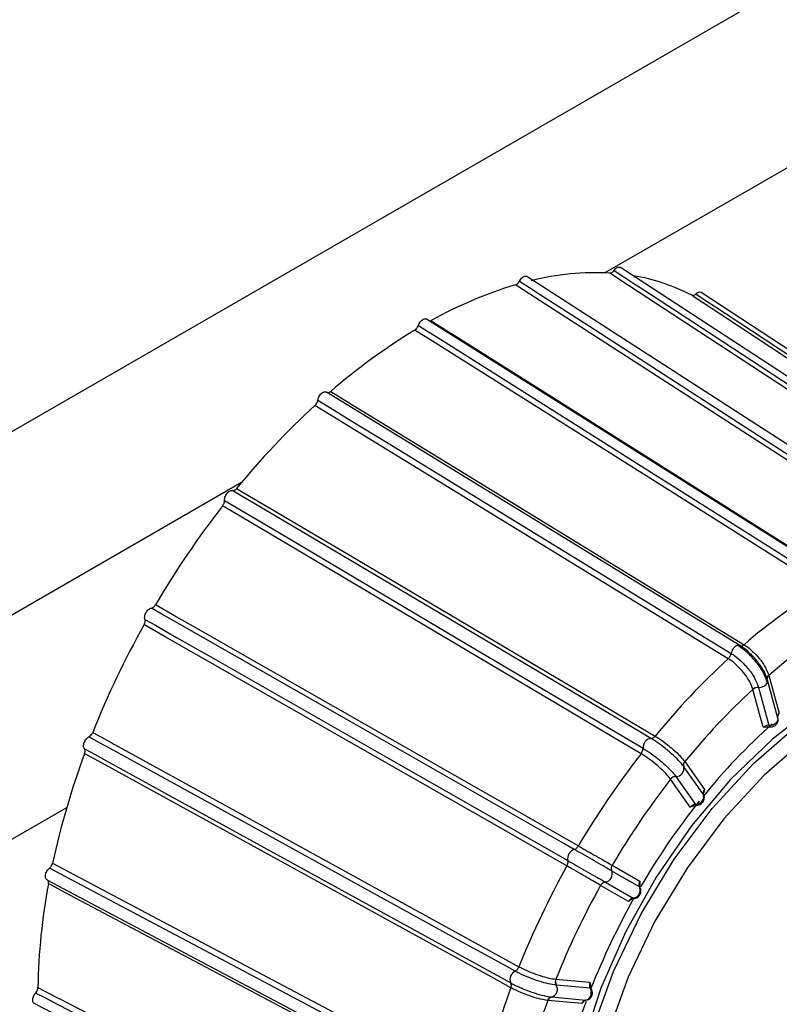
# Model space of a CAD drawing. Extents: x 5 to 297, y -3 to 205.
# Tile 28 of 36: x 217.24 to 219.88, y 101.64 to 105.06. Entities that reach past the tile are written whole.
import ezdxf

# ---------------------------------------------------------------- set-up
doc = ezdxf.new("R2010")
doc.units = 0
doc.layers.get('0').update_dxf_attribs({"linetype": 'CONTINUOUS'})

msp = doc.modelspace()

# ---------------------------------------------------------------- linework, layer by layer
at = {"color": 7, "linetype": 'CONTINUOUS'}
for p, q in [((216.8235, 103.4039), (221.5633, 106.1401)), ((220.7124, 103.2952), (219.3312, 104.2003)), ((220.4046, 103.2652), (219.0055, 104.1686)), ((220.9772, 103.2131), (219.6115, 104.1134)), ((220.0748, 103.1253), (218.6565, 104.0205)), ((219.7455, 102.885), (218.308, 103.7661)), ((219.7056, 102.8388), (218.2681, 103.72)), ((219.7462, 102.8845), (219.7468, 102.8842)), ((219.8784, 102.6321), (219.8425, 102.7638)), ((219.8461, 102.7808), (219.8821, 102.6491)), ((219.7912, 102.7319), (219.791, 102.7326)), ((219.8271, 102.6002), (219.7912, 102.7319)), ((219.811, 102.7391), (219.8112, 102.7383)), ((219.8112, 102.7383), (219.8469, 102.6074)), ((219.554, 102.4807), (219.6227, 102.3837)), ((219.551, 102.4626), (219.5506, 102.4631)), ((219.6192, 102.3661), (219.551, 102.4626)), ((219.5048, 102.4192), (219.5045, 102.4197)), ((219.5735, 102.3222), (219.5048, 102.4192)), ((219.5232, 102.4289), (219.5236, 102.4284)), ((219.5236, 102.4284), (219.5918, 102.3319)), ((216.8499, 102.0008), (217.405, 102.3212)), ((217.3556, 102.1275), (218.8454, 101.3375)), ((219.3016, 102.12), (219.3983, 102.0642)), ((217.336, 102.0696), (218.8258, 101.2796)), ((219.3006, 102.1), (219.3001, 102.1003)), ((219.3967, 102.0445), (219.3006, 102.1)), ((219.2616, 102.0501), (219.2611, 102.0504)), ((219.3582, 101.9943), (219.2616, 102.0501)), ((219.2778, 102.0615), (219.2783, 102.0612)), ((219.2783, 102.0612), (219.3744, 102.0057)), ((219.1061, 101.7233), (219.2242, 101.7126)), ((219.1077, 101.7025), (219.1071, 101.7026)), ((219.2251, 101.6918), (219.1077, 101.7025)), ((219.0914, 101.6617), (219.092, 101.6616)), ((219.092, 101.6616), (219.2094, 101.6509)), ((217.2922, 101.6392), (218.7844, 100.873)), ((219.0779, 101.6497), (219.0773, 101.6498)), ((219.196, 101.639), (219.0779, 101.6497)), ((219.211, 101.6509), (219.2094, 101.6509))]:
    msp.add_line(p, q, dxfattribs=at)
at = {"color": 1, "linetype": 'CONTINUOUS'}
for p, q in [((221.844, 105.6635), (219.2768, 104.1815)), ((218.0125, 103.4516), (217.1064, 102.9285))]:
    msp.add_line(p, q, dxfattribs=at)
at = {"color": 7, "linetype": 'CONTINUOUS', "flags": 128}
for points in [[(220.6747, 103.2756), (220.6132, 103.3159), (220.3669, 103.4773), (219.3625, 104.1356), (219.3009, 104.1759), (219.2936, 104.1807)], [(219.3084, 104.19), (219.3427, 104.1676), (219.3773, 104.1449), (219.4115, 104.1224), (219.5487, 104.0325), (220.0975, 103.6729), (220.6895, 103.2849)], [(220.3643, 103.236), (220.3019, 103.2763), (220.0525, 103.4374), (219.035, 104.0944), (218.9726, 104.1347), (218.9652, 104.1394)], [(218.9793, 104.1528), (219.014, 104.1303), (219.049, 104.1077), (219.0838, 104.0853), (219.2227, 103.9956), (219.7786, 103.6366), (220.3783, 103.2494)], [(220.9439, 103.2029), (220.883, 103.243), (220.6396, 103.4035), (219.6464, 104.0584), (219.5855, 104.0985), (219.5783, 104.1033)], [(219.5927, 104.108), (219.6266, 104.0856), (219.6608, 104.0631), (219.6947, 104.0407), (219.8304, 103.9513), (220.373, 103.5936), (220.9584, 103.2076)], [(218.6278, 103.9987), (218.663, 103.9765), (218.6985, 103.9541), (218.7338, 103.9318), (218.8746, 103.8429), (219.4382, 103.4872), (220.0461, 103.1035)], [(218.6721, 104.015), (218.7353, 103.9751), (218.7428, 103.9704), (218.8061, 103.9305), (219.059, 103.7708), (220.0904, 103.1198)], [(220.0337, 103.0871), (219.9705, 103.127), (219.7177, 103.2866), (218.6861, 103.9376), (218.6229, 103.9776), (218.6154, 103.9823)], [(218.3228, 103.7686), (218.3868, 103.7293), (218.3945, 103.7246), (218.4585, 103.6853), (218.7149, 103.5282), (219.7603, 102.8874)], [(218.278, 103.7384), (218.3137, 103.7165), (218.3496, 103.6944), (218.3853, 103.6725), (218.5281, 103.585), (219.0993, 103.2349), (219.7155, 102.8572)], [(219.4365, 102.5616), (219.4003, 102.583), (219.2558, 102.6686), (218.6775, 103.0112), (218.0536, 103.3808), (218.0175, 103.4022), (217.981, 103.4238)], [(217.9958, 103.4315), (218.0607, 103.3931), (218.0684, 103.3885), (218.1333, 103.3501), (218.3928, 103.1963), (219.4512, 102.5692)], [(219.4023, 102.5081), (219.3374, 102.5465), (219.078, 102.7002), (218.0195, 103.3273), (217.9546, 103.3658), (217.9469, 103.3703)], [(217.9536, 103.3894), (217.9897, 103.368), (218.0262, 103.3464), (218.0623, 103.325), (218.2069, 103.2394), (218.7851, 102.8968), (219.409, 102.5272)], [(217.7135, 103.0268), (217.7791, 102.9893), (217.7869, 102.9849), (217.8525, 102.9475), (218.1147, 102.7977), (219.1843, 102.1871)], [(219.1699, 102.1751), (219.1333, 102.196), (218.9873, 102.2794), (218.4029, 102.613), (217.7725, 102.9729), (217.7359, 102.9938), (217.6991, 103.0148)], [(219.1444, 102.1175), (219.0789, 102.155), (218.8167, 102.3047), (217.747, 102.9153), (217.6815, 102.9528), (217.6737, 102.9572)], [(217.6767, 102.9757), (217.7133, 102.9549), (217.7501, 102.9339), (217.7866, 102.913), (217.9327, 102.8296), (218.517, 102.496), (219.1475, 102.1361)], [(219.8416, 102.7662), (219.8408, 102.768), (219.8408, 102.7682)], [(220.0508, 102.7015), (220.0106, 102.6755), (219.8588, 102.5592), (219.7132, 102.4185), (219.5773, 102.2571), (219.4548, 102.079), (219.3489, 101.889), (219.2622, 101.6919), (219.197, 101.4928), (219.1551, 101.2969), (219.1374, 101.1093), (219.1445, 100.9349), (219.1761, 100.778), (219.2315, 100.6429), (219.3092, 100.533), (219.4072, 100.4512), (219.44, 100.4325)], [(219.4565, 100.424), (219.4098, 100.4517), (219.3121, 100.54), (219.2362, 100.6574), (219.1841, 100.8007), (219.1573, 100.9659), (219.1563, 101.1487), (219.1814, 101.344), (219.2318, 101.5464), (219.3061, 101.7505), (219.4024, 101.9507), (219.5179, 102.1415), (219.6495, 102.3177), (219.7936, 102.4746), (219.9464, 102.6077), (220.1036, 102.7136)], [(220.1311, 102.6653), (219.9785, 102.5626), (219.8303, 102.4333), (219.6904, 102.2811), (219.5626, 102.1101), (219.4506, 101.9249), (219.3572, 101.7307), (219.2851, 101.5326), (219.2362, 101.3362), (219.2118, 101.1467), (219.2127, 100.9693), (219.2388, 100.8089), (219.2893, 100.6699), (219.3493, 100.573)], [(217.4952, 102.582), (217.5613, 102.5457), (217.5691, 102.5413), (217.6352, 102.505), (217.8996, 102.3597), (218.9777, 101.767)], [(218.9646, 101.7515), (218.9278, 101.7718), (218.7805, 101.8527), (218.1915, 102.1766), (217.556, 102.5259), (217.5192, 102.5462), (217.4821, 102.5666)], [(217.4663, 102.5255), (217.5032, 102.5052), (217.5403, 102.4848), (217.5771, 102.4646), (217.7243, 102.3836), (218.3133, 102.0598), (218.9488, 101.7104)], [(218.9496, 101.6937), (218.8835, 101.7301), (218.6192, 101.8754), (217.5411, 102.4681), (217.475, 102.5045), (217.4671, 102.5088)], [(218.8346, 101.3197), (218.7976, 101.3393), (218.6496, 101.4177), (218.0577, 101.7316), (217.4191, 102.0702), (217.3821, 102.0899), (217.3448, 102.1096)], [(218.8311, 101.2656), (218.7647, 101.3008), (218.4991, 101.4416), (217.4156, 102.0162), (217.3492, 102.0514), (217.3413, 102.0556)], [(217.3044, 101.6941), (217.3709, 101.66), (217.3788, 101.6559), (217.4453, 101.6218), (217.7114, 101.4851), (218.7966, 100.9279)], [(218.7887, 100.9089), (218.7516, 100.9279), (218.6034, 101.004), (218.0105, 101.3085), (217.3709, 101.6369), (217.3339, 101.6559), (217.2965, 101.6751)]]:
    msp.add_lwpolyline(points, dxfattribs=at)
at = {"color": 1, "linetype": 'CONTINUOUS', "flags": 128}
for points in [[(219.3991, 102.042), (219.3984, 102.0431), (219.3967, 102.0445)], [(219.3779, 102.0048), (219.3765, 102.0049), (219.3744, 102.0057)]]:
    msp.add_lwpolyline(points, dxfattribs=at)
at = {"color": 7, "linetype": 'CONTINUOUS'}
for centre, radius, start, end in [((219.2466, 103.2455), 0.9364, 87.1223, 104.0011), ((219.2653, 103.5081), 0.6724, 62.2609, 80.5965), ((219.3825, 102.7491), 1.4517, 106.7052, 119.2979), ((219.7253, 102.1554), 2.1376, 121.2782, 131.003), ((220.1648, 101.657), 2.8024, 132.596, 140.7128), ((220.4848, 101.3956), 3.2156, 142.1141, 149.5188), ((221.084, 101.3618), 2.0198, 121.3324, 130.9488), ((220.4867, 101.389), 3.2206, 150.8613, 158.2583), ((221.0949, 101.3384), 1.9078, 121.3962, 130.885), ((219.7404, 102.8756), 0.0106, 61.4917, 105.533), ((221.4993, 100.891), 2.6479, 132.6413, 140.6675), ((219.8299, 102.7607), 0.013, 338.3601, 14.0774), ((221.4872, 100.8936), 2.5012, 132.6945, 140.6142), ((219.8087, 102.7119), 0.0273, 85.1985, 130.5992), ((219.8088, 102.7113), 0.0271, 84.7859, 130.492), ((221.3119, 100.9862), 2.1807, 131.8091, 141.0244), ((219.4407, 102.53), 0.0318, 97.6457, 185.0358), ((220.1068, 101.5301), 2.8153, 159.657, 167.7488), ((221.8017, 100.644), 3.0384, 142.1554, 149.4775), ((219.5662, 102.4697), 0.0169, 137.3738, 202.9777), ((219.5666, 102.4693), 0.017, 137.5744, 203.1353), ((219.5242, 102.4562), 0.0273, 267.9383, 14.7432), ((221.7727, 100.6603), 2.87, 142.204, 149.4289), ((219.5235, 102.4048), 0.0242, 90.6759, 141.9025), ((219.5238, 102.4043), 0.0241, 90.3295, 141.8013), ((221.5643, 100.7791), 2.5072, 141.4007, 149.6922), ((219.1806, 102.143), 0.0339, 108.544, 191.8345), ((221.8035, 100.6377), 3.0431, 150.9025, 158.2171), ((219.3188, 102.1093), 0.0208, 147.9729, 205.5965), ((219.3193, 102.1091), 0.0208, 148.1356, 205.8267), ((219.2742, 102.0894), 0.0281, 277.418, 22.9605), ((219.4579, 101.657), 2.1538, 169.3357, 179.0117), ((221.7744, 100.6544), 2.8745, 150.9511, 158.1685), ((219.2796, 102.0407), 0.0209, 94.9442, 152.3244), ((219.28, 102.0404), 0.0209, 94.6677, 152.2071), ((221.5689, 100.772), 2.5148, 150.6248, 158.5714), ((218.9783, 101.7227), 0.0319, 115.4256, 202.6316), ((221.4446, 100.7709), 2.6601, 159.7021, 167.7037), ((219.084, 101.6879), 0.0273, 285.654, 32.4033), ((219.1279, 101.7145), 0.024, 158.3797, 209.84), ((219.1285, 101.7145), 0.024, 158.5327, 210.1332), ((219.0936, 101.6448), 0.017, 97.6, 162.9116), ((219.0942, 101.6447), 0.0171, 97.401, 162.7518), ((221.4354, 100.7802), 2.5127, 159.7553, 167.6506), ((221.2608, 100.8856), 2.1863, 159.6614, 168.5381)]:
    msp.add_arc(centre, radius, start, end, dxfattribs=at)
at = {"color": 1, "linetype": 'CONTINUOUS'}
for centre, radius, start, end in [((219.7505, 102.8531), 0.0352, 111.4752, 173.2914), ((219.8142, 102.7701), 0.0312, 264.1783, 332.8585), ((219.8543, 102.7706), 0.0137, 127.4401, 189.9503), ((219.8546, 102.7699), 0.0138, 127.6658, 189.9689), ((219.8536, 102.6083), 0.00672, 187.6733, 252.5268), ((219.5969, 102.3352), 0.00607, 213.0933, 266.2943), ((219.2248, 101.6858), 0.00607, 34.0535, 86.886)]:
    msp.add_arc(centre, radius, start, end, dxfattribs=at)
msp.add_ellipse((219.8958, 102.6425), major_axis=(0.0189, 0.0067), ratio=0.64098, start_param=2.137883, end_param=3.042206, dxfattribs=at)
at = {"color": 7, "linetype": 'CONTINUOUS'}
for centre, major_axis, ratio, start_param, end_param in [((219.8408, 102.5936), (0.0189, 0.0067), 0.64098, 1.028322, 2.137883), ((219.6361, 102.3766), (0.0158, 0.0123), 0.724139, 1.888409, 2.997969), ((219.5869, 102.3151), (0.0158, 0.0123), 0.724139, 0.778848, 1.888409), ((219.4114, 102.0568), (0.01, 0.0173), 0.753264, 1.57451, 2.684071), ((219.3713, 101.9868), (0.01, 0.0173), 0.753264, 0.464949, 1.57451), ((219.2371, 101.7046), (0.0027, 0.0198), 0.725417, 1.259719, 2.36928), ((219.2089, 101.631), (0.0027, 0.0198), 0.725417, 0.150159, 1.259719)]:
    msp.add_ellipse(centre, major_axis=major_axis, ratio=ratio, start_param=start_param, end_param=end_param, dxfattribs=at)
for points, knots in [([(219.3084, 104.19), (219.3101, 104.1922), (219.3136, 104.1964), (219.3197, 104.2005), (219.3255, 104.202), (219.3295, 104.2018), (219.3309, 104.2003), (219.3311, 104.2001)], [0, 0, 0, 0, 0.23843, 0.47686, 0.71529, 0.953719, 1, 1, 1, 1]), ([(218.9793, 104.1528), (218.9807, 104.1552), (218.9836, 104.1601), (218.9893, 104.1657), (218.9953, 104.1693), (219.0011, 104.1705), (219.004, 104.1692), (219.0055, 104.1686)], [0, 0, 0, 0, 0.201628, 0.403256, 0.604884, 0.806513, 1, 1, 1, 1]), ([(219.2936, 104.1807), (219.2951, 104.1808), (219.298, 104.1811), (219.3029, 104.184), (219.3064, 104.1874), (219.308, 104.1896), (219.3084, 104.19)], [0, 0, 0, 0, 0.306402, 0.612797, 0.919391, 1, 1, 1, 1]), ([(218.9652, 104.1394), (218.9668, 104.1401), (218.97, 104.1414), (218.9746, 104.1457), (218.9776, 104.1498), (218.979, 104.1523), (218.9793, 104.1528)], [0, 0, 0, 0, 0.306402, 0.612797, 0.919391, 1, 1, 1, 1]), ([(219.5783, 104.1033), (219.5795, 104.1028), (219.5821, 104.102), (219.5868, 104.1034), (219.5904, 104.1058), (219.5923, 104.1076), (219.5927, 104.108)], [0, 0, 0, 0, 0.306402, 0.612797, 0.919391, 1, 1, 1, 1]), ([(219.5927, 104.108), (219.5947, 104.1096), (219.5986, 104.113), (219.6045, 104.115), (219.609, 104.1151), (219.6108, 104.1136), (219.6113, 104.1131)], [0, 0, 0, 0, 0.292111, 0.584223, 0.876334, 1, 1, 1, 1]), ([(218.6278, 103.9987), (218.6288, 104.0013), (218.6309, 104.0064), (218.6359, 104.0133), (218.6417, 104.0186), (218.6477, 104.0216), (218.6529, 104.0223), (218.6553, 104.0209), (218.6563, 104.0203)], [0, 0, 0, 0, 0.1748748, 0.3497495, 0.5246243, 0.699499, 0.8743738, 1, 1, 1, 1]), ([(218.6154, 103.9823), (218.617, 103.9834), (218.6202, 103.9857), (218.6243, 103.991), (218.6267, 103.9956), (218.6276, 103.9982), (218.6278, 103.9987)], [0, 0, 0, 0, 0.306402, 0.612797, 0.919391, 1, 1, 1, 1]), ([(218.6675, 104.0136), (218.6686, 104.0137), (218.6701, 104.014), (218.6717, 104.0148), (218.6721, 104.015)], [0, 0, 0, 0, 0.741608, 1, 1, 1, 1]), ([(218.278, 103.7384), (218.2785, 103.7409), (218.2796, 103.746), (218.2836, 103.7537), (218.2887, 103.7602), (218.2947, 103.7651), (218.3006, 103.7675), (218.3052, 103.7676), (218.3072, 103.7664), (218.3079, 103.766)], [0, 0, 0, 0, 0.154501, 0.309002, 0.463503, 0.618004, 0.772505, 0.927006, 1, 1, 1, 1]), ([(218.3093, 103.7654), (218.3103, 103.7649), (218.3124, 103.7638), (218.3168, 103.7646), (218.3204, 103.7666), (218.3224, 103.7682), (218.3228, 103.7686)], [0, 0, 0, 0, 0.268421, 0.592537, 0.916335, 1, 1, 1, 1]), ([(218.2681, 103.72), (218.2696, 103.7215), (218.2725, 103.7246), (218.2759, 103.7306), (218.2775, 103.7353), (218.2779, 103.7378), (218.278, 103.7384)], [0, 0, 0, 0, 0.306402, 0.612797, 0.919391, 1, 1, 1, 1]), ([(217.9536, 103.3894), (217.9536, 103.3918), (217.9537, 103.3965), (217.9563, 103.4044), (217.9605, 103.4118), (217.9659, 103.4181), (217.9718, 103.4224), (217.9771, 103.4242), (217.9799, 103.4239), (217.981, 103.4238)], [0, 0, 0, 0, 0.150484, 0.300967, 0.451451, 0.601935, 0.752418, 0.902902, 1, 1, 1, 1]), ([(217.981, 103.4238), (217.9825, 103.4237), (217.9853, 103.4236), (217.9901, 103.426), (217.9937, 103.429), (217.9955, 103.4311), (217.9958, 103.4315)], [0, 0, 0, 0, 0.3070079, 0.614028, 0.9207477, 1, 1, 1, 1]), ([(217.9469, 103.3703), (217.9481, 103.3722), (217.9507, 103.3759), (217.953, 103.3822), (217.9537, 103.3867), (217.9536, 103.389), (217.9536, 103.3894)], [0, 0, 0, 0, 0.306402, 0.612797, 0.919391, 1, 1, 1, 1]), ([(217.6991, 103.0148), (217.7007, 103.0153), (217.7038, 103.0162), (217.7086, 103.02), (217.7118, 103.0239), (217.7132, 103.0263), (217.7135, 103.0268)], [0, 0, 0, 0, 0.307008, 0.614028, 0.920748, 1, 1, 1, 1]), ([(217.6767, 102.9757), (217.6763, 102.9777), (217.6753, 102.9817), (217.6764, 102.9893), (217.6793, 102.9971), (217.6838, 103.0043), (217.6894, 103.0102), (217.6947, 103.0137), (217.6979, 103.0145), (217.6991, 103.0148)], [0, 0, 0, 0, 0.150484, 0.300967, 0.451451, 0.601935, 0.752418, 0.902902, 1, 1, 1, 1]), ([(217.6737, 102.9572), (217.6747, 102.9592), (217.6766, 102.9633), (217.6778, 102.9694), (217.6775, 102.9735), (217.6769, 102.9754), (217.6767, 102.9757)], [0, 0, 0, 0, 0.306402, 0.612797, 0.919391, 1, 1, 1, 1]), ([(219.7056, 102.8388), (219.7068, 102.84), (219.7092, 102.8425), (219.7121, 102.8473), (219.7144, 102.8523), (219.7151, 102.8555), (219.7155, 102.8572)], [0, 0, 0, 0, 0.25, 0.5, 0.75, 1, 1, 1, 1]), ([(219.7155, 102.8572), (219.7199, 102.8543), (219.7333, 102.8456), (219.7564, 102.8254), (219.7812, 102.7969), (219.8012, 102.7663), (219.8077, 102.7481), (219.811, 102.7391)], [0, 0, 0, 0, 0.1092173, 0.3319711, 0.554716, 0.7774097, 1, 1, 1, 1]), ([(219.842, 102.7559), (219.8378, 102.7673), (219.8295, 102.79), (219.8033, 102.8277), (219.7712, 102.8624), (219.7488, 102.878), (219.7376, 102.8859)], [0, 0, 0, 0, 0.250378, 0.500507, 0.750383, 1, 1, 1, 1]), ([(219.8416, 102.7662), (219.8383, 102.7753), (219.8318, 102.7935), (219.8119, 102.8241), (219.7871, 102.8527), (219.764, 102.8729), (219.7506, 102.8816), (219.7462, 102.8845)], [0, 0, 0, 0, 0.22259, 0.445284, 0.668029, 0.890783, 1, 1, 1, 1]), ([(219.7603, 102.8874), (219.7641, 102.8849), (219.7761, 102.8771), (219.7967, 102.8591), (219.819, 102.8334), (219.837, 102.806), (219.843, 102.7896), (219.846, 102.7814)], [0, 0, 0, 0, 0.106017, 0.329449, 0.552934, 0.776462, 1, 1, 1, 1]), ([(219.791, 102.7326), (219.788, 102.7408), (219.7822, 102.7572), (219.7643, 102.7847), (219.742, 102.8105), (219.7214, 102.8285), (219.7095, 102.8363), (219.7056, 102.8388)], [0, 0, 0, 0, 0.223538, 0.447066, 0.670551, 0.893983, 1, 1, 1, 1]), ([(219.846, 102.7814), (219.846, 102.7814), (219.846, 102.7812), (219.8461, 102.781), (219.8461, 102.7808)], [0, 0, 0, 0, 0.04216, 1, 1, 1, 1]), ([(219.8821, 102.6491), (219.882, 102.649), (219.8805, 102.645), (219.8788, 102.6411), (219.8771, 102.6373)], [0, 0, 0, 0, 0.021723, 1, 1, 1, 1]), ([(219.8516, 102.6022), (219.8525, 102.602), (219.8561, 102.6015), (219.8632, 102.6033), (219.8712, 102.6079), (219.8769, 102.615), (219.8793, 102.6229), (219.8797, 102.629), (219.8784, 102.6317), (219.8783, 102.632)], [0, 0, 0, 0, 0.055323, 0.236281, 0.451236, 0.633406, 0.807919, 0.980054, 1, 1, 1, 1]), ([(217.4821, 102.5666), (217.4837, 102.5675), (217.4869, 102.5695), (217.4913, 102.5745), (217.4939, 102.5789), (217.495, 102.5815), (217.4952, 102.582)], [0, 0, 0, 0, 0.307008, 0.614028, 0.920748, 1, 1, 1, 1]), ([(219.8409, 102.6012), (219.8396, 102.6008), (219.8347, 102.5992), (219.8304, 102.5999), (219.8271, 102.6002), (219.8271, 102.6002)], [0, 0, 0, 0, 0.264454, 0.986741, 1, 1, 1, 1]), ([(219.841, 102.6007), (219.8424, 102.601), (219.8461, 102.602), (219.8495, 102.6019), (219.8516, 102.6019)], [0, 0, 0, 0, 0.376919, 1, 1, 1, 1]), ([(217.4663, 102.5255), (217.4654, 102.5269), (217.4634, 102.5299), (217.463, 102.5367), (217.4644, 102.5443), (217.4677, 102.5521), (217.4725, 102.5591), (217.4776, 102.564), (217.4808, 102.5658), (217.4821, 102.5666)], [0, 0, 0, 0, 0.150484, 0.300967, 0.451451, 0.601935, 0.752418, 0.902902, 1, 1, 1, 1]), ([(219.4365, 102.5616), (219.4376, 102.5615), (219.4398, 102.5613), (219.4437, 102.5628), (219.4476, 102.5654), (219.45, 102.568), (219.4512, 102.5692)], [0, 0, 0, 0, 0.25, 0.5, 0.75, 1, 1, 1, 1]), ([(219.5506, 102.4631), (219.5452, 102.47), (219.5344, 102.4837), (219.5088, 102.5083), (219.4798, 102.5324), (219.4547, 102.5504), (219.441, 102.5588), (219.4365, 102.5616)], [0, 0, 0, 0, 0.22259, 0.445284, 0.668029, 0.890783, 1, 1, 1, 1]), ([(219.4512, 102.5692), (219.4552, 102.5668), (219.4674, 102.5594), (219.4899, 102.5433), (219.516, 102.5217), (219.5391, 102.4996), (219.5488, 102.4873), (219.5537, 102.4812)], [0, 0, 0, 0, 0.106017, 0.329449, 0.552934, 0.776462, 1, 1, 1, 1]), ([(217.4671, 102.5088), (217.4678, 102.5108), (217.469, 102.515), (217.4689, 102.5205), (217.4677, 102.5239), (217.4666, 102.5252), (217.4663, 102.5255)], [0, 0, 0, 0, 0.306402, 0.612797, 0.9193913, 1, 1, 1, 1]), ([(219.4023, 102.5081), (219.4033, 102.5096), (219.4054, 102.5126), (219.4075, 102.5177), (219.4089, 102.5227), (219.409, 102.5257), (219.409, 102.5272)], [0, 0, 0, 0, 0.25, 0.5, 0.75, 1, 1, 1, 1]), ([(219.409, 102.5272), (219.4135, 102.5244), (219.4272, 102.5161), (219.4524, 102.4981), (219.4814, 102.474), (219.507, 102.4494), (219.5178, 102.4358), (219.5232, 102.4289)], [0, 0, 0, 0, 0.1092173, 0.3319711, 0.554716, 0.7774097, 1, 1, 1, 1]), ([(219.5045, 102.4197), (219.4997, 102.4259), (219.49, 102.4382), (219.467, 102.4604), (219.4409, 102.4821), (219.4185, 102.4982), (219.4062, 102.5057), (219.4023, 102.5081)], [0, 0, 0, 0, 0.223538, 0.447066, 0.670551, 0.893983, 1, 1, 1, 1]), ([(219.5537, 102.4812), (219.5537, 102.4812), (219.5538, 102.481), (219.5539, 102.4809), (219.554, 102.4807)], [0, 0, 0, 0, 0.04216, 1, 1, 1, 1]), ([(219.6227, 102.3837), (219.6227, 102.3836), (219.6218, 102.3795), (219.6208, 102.3753), (219.6197, 102.3712)], [0, 0, 0, 0, 0.020549, 1, 1, 1, 1]), ([(219.5918, 102.3319), (219.5944, 102.3321), (219.5996, 102.3325), (219.6074, 102.3361), (219.6139, 102.3414), (219.6188, 102.3482), (219.6212, 102.3555), (219.621, 102.3617), (219.6197, 102.3649), (219.6192, 102.3661)], [0, 0, 0, 0, 0.152063, 0.303355, 0.454679, 0.606485, 0.758807, 0.911455, 1, 1, 1, 1]), ([(219.5965, 102.3296), (219.5975, 102.3295), (219.6012, 102.3291), (219.6078, 102.3315), (219.6151, 102.3364), (219.6204, 102.3439), (219.6226, 102.3524), (219.6224, 102.3594), (219.6206, 102.3627), (219.6201, 102.3636)], [0, 0, 0, 0, 0.061512, 0.225337, 0.407838, 0.592668, 0.768925, 0.938933, 1, 1, 1, 1]), ([(219.6198, 102.3651), (219.6196, 102.3655), (219.6193, 102.3664), (219.619, 102.3688), (219.6198, 102.3709), (219.6199, 102.3711)], [0, 0, 0, 0, 0.441107, 0.926099, 1, 1, 1, 1]), ([(219.586, 102.3267), (219.5854, 102.3264), (219.5813, 102.3238), (219.5771, 102.3231), (219.5735, 102.3222), (219.5735, 102.3222)], [0, 0, 0, 0, 0.129147, 0.984302, 1, 1, 1, 1]), ([(219.5861, 102.3265), (219.588, 102.3273), (219.5919, 102.3289), (219.595, 102.3291), (219.5965, 102.3292)], [0, 0, 0, 0, 0.512154, 1, 1, 1, 1]), ([(219.1699, 102.1751), (219.1711, 102.1755), (219.1736, 102.1762), (219.1775, 102.1789), (219.1812, 102.1825), (219.1833, 102.1856), (219.1843, 102.1871)], [0, 0, 0, 0, 0.25, 0.5, 0.75, 1, 1, 1, 1]), ([(219.3001, 102.1003), (219.2928, 102.1045), (219.2784, 102.1129), (219.248, 102.1304), (219.2154, 102.1491), (219.1885, 102.1645), (219.1745, 102.1725), (219.1699, 102.1751)], [0, 0, 0, 0, 0.2225903, 0.445284, 0.6680289, 0.8907827, 1, 1, 1, 1]), ([(219.1843, 102.1871), (219.1883, 102.1848), (219.2008, 102.1777), (219.2248, 102.164), (219.2542, 102.1472), (219.2816, 102.1315), (219.2947, 102.124), (219.3012, 102.1203)], [0, 0, 0, 0, 0.106017, 0.329449, 0.552934, 0.776462, 1, 1, 1, 1]), ([(219.1444, 102.1175), (219.1452, 102.1192), (219.1468, 102.1225), (219.1481, 102.1276), (219.1484, 102.1323), (219.1478, 102.1348), (219.1475, 102.1361)], [0, 0, 0, 0, 0.25, 0.5, 0.75, 1, 1, 1, 1]), ([(219.1475, 102.1361), (219.1521, 102.1334), (219.1661, 102.1255), (219.193, 102.1101), (219.2257, 102.0914), (219.2561, 102.0739), (219.2706, 102.0656), (219.2778, 102.0615)], [0, 0, 0, 0, 0.109217, 0.331971, 0.554716, 0.77741, 1, 1, 1, 1]), ([(217.3367, 102.0693), (217.3353, 102.0701), (217.3326, 102.0719), (217.3305, 102.0774), (217.3304, 102.0843), (217.3322, 102.0921), (217.3359, 102.0997), (217.3404, 102.1058), (217.3435, 102.1085), (217.3448, 102.1096)], [0, 0, 0, 0, 0.150484, 0.300967, 0.451451, 0.601935, 0.752418, 0.902902, 1, 1, 1, 1]), ([(217.3448, 102.1096), (217.3463, 102.111), (217.3494, 102.1139), (217.353, 102.1197), (217.3549, 102.1244), (217.3555, 102.1269), (217.3556, 102.1275)], [0, 0, 0, 0, 0.307008, 0.614028, 0.920748, 1, 1, 1, 1]), ([(219.2611, 102.0504), (219.2546, 102.0541), (219.2416, 102.0617), (219.2143, 102.0775), (219.1849, 102.0944), (219.1609, 102.1081), (219.1484, 102.1152), (219.1444, 102.1175)], [0, 0, 0, 0, 0.2235379, 0.4470656, 0.6705511, 0.8939826, 1, 1, 1, 1]), ([(219.3012, 102.1203), (219.3012, 102.1203), (219.3013, 102.1202), (219.3015, 102.1201), (219.3016, 102.12)], [0, 0, 0, 0, 0.04216, 1, 1, 1, 1]), ([(217.3413, 102.0556), (217.3415, 102.0575), (217.3419, 102.0614), (217.3406, 102.0661), (217.3387, 102.0678), (217.3377, 102.0687)], [0, 0, 0, 0, 0.337341, 0.674675, 1, 1, 1, 1]), ([(219.3744, 102.0057), (219.3768, 102.006), (219.3817, 102.0067), (219.3886, 102.011), (219.3942, 102.0172), (219.3981, 102.0249), (219.3996, 102.033), (219.3989, 102.0398), (219.3972, 102.0433), (219.3967, 102.0445)], [0, 0, 0, 0, 0.152063, 0.303355, 0.454679, 0.606485, 0.758807, 0.911455, 1, 1, 1, 1]), ([(219.3779, 102.0051), (219.3784, 102.005), (219.3816, 102.0047), (219.3873, 102.0069), (219.3943, 102.0115), (219.3998, 102.0189), (219.4023, 102.0278), (219.4019, 102.0361), (219.3997, 102.0403), (219.3988, 102.0418)], [0, 0, 0, 0, 0.030097, 0.187729, 0.349663, 0.524651, 0.720517, 0.894278, 1, 1, 1, 1]), ([(219.3991, 102.042), (219.3987, 102.043), (219.3979, 102.045), (219.3973, 102.0487), (219.3978, 102.0511), (219.3979, 102.0513)], [0, 0, 0, 0, 0.463898, 0.937296, 1, 1, 1, 1]), ([(219.3983, 102.0642), (219.3983, 102.0642), (219.3983, 102.06), (219.3981, 102.0556), (219.3978, 102.0514)], [0, 0, 0, 0, 0.018435, 1, 1, 1, 1]), ([(219.3691, 102.0012), (219.3655, 101.9988), (219.3619, 101.9964), (219.3583, 101.9943), (219.3582, 101.9943)], [0, 0, 0, 0, 0.9815607, 1, 1, 1, 1]), ([(219.3691, 102.0011), (219.3695, 102.0014), (219.3714, 102.0031), (219.3748, 102.0044), (219.3769, 102.0047), (219.3779, 102.0048)], [0, 0, 0, 0, 0.095017, 0.579659, 1, 1, 1, 1]), ([(218.9646, 101.7515), (218.9658, 101.7523), (218.9684, 101.7539), (218.9721, 101.7576), (218.9753, 101.762), (218.9769, 101.7653), (218.9777, 101.767)], [0, 0, 0, 0, 0.25, 0.5, 0.75, 1, 1, 1, 1]), ([(218.9777, 101.767), (218.9817, 101.7648), (218.9944, 101.7581), (219.0196, 101.7469), (219.0515, 101.7353), (219.0823, 101.7267), (219.0978, 101.7245), (219.1056, 101.7234)], [0, 0, 0, 0, 0.106017, 0.329449, 0.552934, 0.776462, 1, 1, 1, 1]), ([(219.1071, 101.7026), (219.0985, 101.7038), (219.0812, 101.7063), (219.0471, 101.716), (219.0117, 101.7289), (218.9834, 101.7415), (218.9692, 101.7491), (218.9646, 101.7515)], [0, 0, 0, 0, 0.22259, 0.445284, 0.668029, 0.890783, 1, 1, 1, 1]), ([(217.2965, 101.6751), (217.2979, 101.6769), (217.3006, 101.6804), (217.3033, 101.6867), (217.3043, 101.6913), (217.3044, 101.6937), (217.3044, 101.6941)], [0, 0, 0, 0, 0.307008, 0.614028, 0.920748, 1, 1, 1, 1]), ([(218.9488, 101.7104), (218.9535, 101.7079), (218.9677, 101.7004), (218.9959, 101.6878), (219.0314, 101.675), (219.0655, 101.6653), (219.0828, 101.6629), (219.0914, 101.6617)], [0, 0, 0, 0, 0.1092173, 0.3319711, 0.554716, 0.7774097, 1, 1, 1, 1]), ([(218.9496, 101.6937), (218.9501, 101.6954), (218.9511, 101.6988), (218.9513, 101.7036), (218.9507, 101.7077), (218.9494, 101.7095), (218.9488, 101.7104)], [0, 0, 0, 0, 0.25, 0.5, 0.75, 1, 1, 1, 1]), ([(219.0773, 101.6498), (219.0696, 101.6509), (219.0541, 101.6532), (219.0234, 101.662), (218.9916, 101.6736), (218.9663, 101.6849), (218.9537, 101.6916), (218.9496, 101.6937)], [0, 0, 0, 0, 0.223538, 0.447066, 0.670551, 0.893983, 1, 1, 1, 1]), ([(219.1056, 101.7234), (219.1056, 101.7234), (219.1058, 101.7234), (219.1059, 101.7233), (219.1061, 101.7233)], [0, 0, 0, 0, 0.04216, 1, 1, 1, 1]), ([(219.2094, 101.6509), (219.2116, 101.6513), (219.216, 101.6521), (219.2219, 101.6568), (219.2263, 101.6633), (219.2289, 101.6713), (219.2293, 101.6799), (219.2277, 101.6869), (219.2258, 101.6905), (219.2251, 101.6918)], [0, 0, 0, 0, 0.152063, 0.303355, 0.454679, 0.606485, 0.758807, 0.911455, 1, 1, 1, 1]), ([(219.2242, 101.7126), (219.2242, 101.7125), (219.2252, 101.7089), (219.2267, 101.705), (219.2266, 101.7001), (219.2266, 101.6995)], [0, 0, 0, 0, 0.0158221, 0.8777537, 1, 1, 1, 1]), ([(219.2298, 101.6892), (219.229, 101.6906), (219.2276, 101.6934), (219.2271, 101.6976), (219.2269, 101.6996)], [0, 0, 0, 0, 0.52593, 1, 1, 1, 1]), ([(217.2923, 101.6394), (217.2921, 101.6394), (217.2903, 101.6398), (217.2881, 101.6429), (217.2864, 101.6485), (217.2867, 101.6558), (217.289, 101.6635), (217.2925, 101.6703), (217.2954, 101.6738), (217.2965, 101.6751)], [0, 0, 0, 0, 0.015782, 0.190127, 0.364472, 0.538816, 0.713161, 0.887506, 1, 1, 1, 1]), ([(219.2106, 101.651), (219.2109, 101.651), (219.2138, 101.6507), (219.2193, 101.6529), (219.2259, 101.6573), (219.2308, 101.6641), (219.2335, 101.6725), (219.2334, 101.6815), (219.2308, 101.6867), (219.2296, 101.689)], [0, 0, 0, 0, 0.015374, 0.177211, 0.331493, 0.487953, 0.657189, 0.846868, 1, 1, 1, 1]), ([(219.2052, 101.6477), (219.2022, 101.6448), (219.1992, 101.6418), (219.1961, 101.639), (219.196, 101.639)], [0, 0, 0, 0, 0.979337, 1, 1, 1, 1]), ([(219.2054, 101.6476), (219.2057, 101.648), (219.2072, 101.6498), (219.2093, 101.6507), (219.2102, 101.6508), (219.2106, 101.6509)], [0, 0, 0, 0, 0.144491, 0.595452, 1, 1, 1, 1])]:
    msp.add_open_spline(points, degree=3, knots=knots, dxfattribs=at)
at = {"color": 1, "linetype": 'CONTINUOUS'}
for points, knots in [([(219.7475, 102.8839), (219.748, 102.8836), (219.7494, 102.8829), (219.7525, 102.8831), (219.7564, 102.8845), (219.759, 102.8864), (219.7603, 102.8874)], [0, 0, 0, 0, 0.153645, 0.435763, 0.717882, 1, 1, 1, 1]), ([(219.8469, 102.6074), (219.8496, 102.6074), (219.8551, 102.6073), (219.8633, 102.6097), (219.8705, 102.6138), (219.8759, 102.6192), (219.8788, 102.6253), (219.8792, 102.6297), (219.8785, 102.6318), (219.8784, 102.6321)], [0, 0, 0, 0, 0.163309, 0.32579, 0.488306, 0.651339, 0.814925, 0.978864, 1, 1, 1, 1])]:
    msp.add_open_spline(points, degree=3, knots=knots, dxfattribs=at)

doc.saveas('drawing.dxf')
